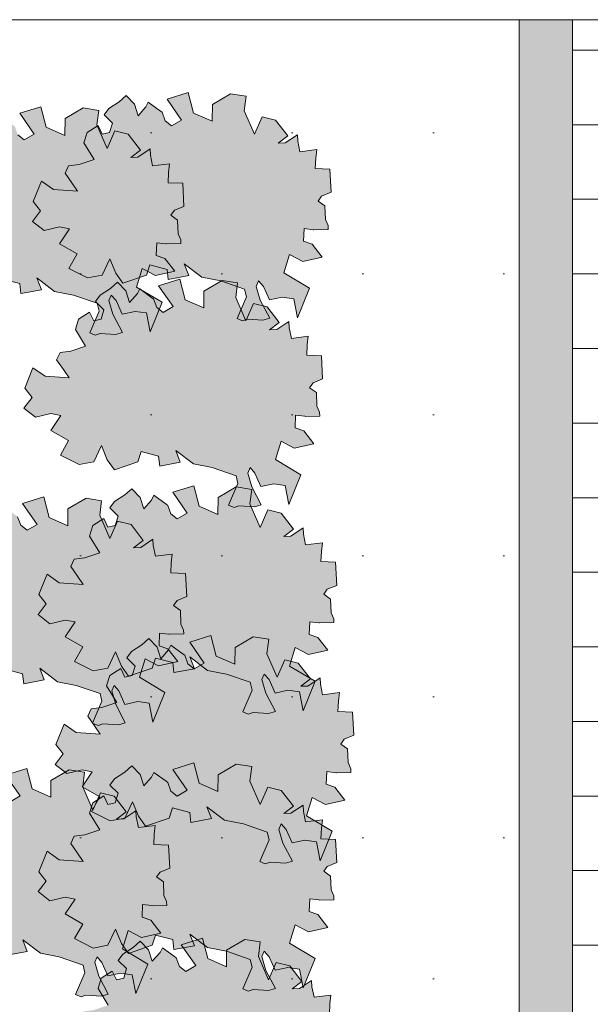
# Model space of a CAD drawing. Header units: metres. Extents: x 92403 to 95147, y 464428 to 465602.
# Tile 36 of 256: x 92434.19 to 92435.8, y 465040.13 to 465042.9. Entities that reach past the tile are written whole.
import ezdxf

# ---------------------------------------------------------------- set-up
doc = ezdxf.new("R2010")
doc.units = ezdxf.units.M
doc.layers.add('B-RO-VH-VERHARDING_STRAATBAKSTEEN-G', color=252, linetype='CONTINUOUS', lineweight=5)
doc.layers.add('X-XX-AL-RMB - profiel', color=7, linetype='CONTINUOUS', lineweight=9)
doc.layers.add('N-RO-GR-GROENSTROOK-A', color=7, linetype='CONTINUOUS', lineweight=0, true_color=0x5de817, transparency=0.7)

msp = doc.modelspace()

# ---------------------------------------------------------------- hatches: boundary and pattern name
at = {"layer": 'B-RO-VH-VERHARDING_STRAATBAKSTEEN-G', "ltscale": 0.1, "true_color": 0x794e4e}
h = msp.add_hatch(dxfattribs=at)
h.set_pattern_fill('KF-HALFSTEENS', color=27)
h.set_pattern_definition([(0, (92435.74866, 465039.03512), (0.105, 0.105), [0.105, -0.105]), (90, (92435.74866, 465039.03512), (-0.105, 6e-18), [])])
h.paths.add_polyline_path([(92435.848658, 465042.900915), (92435.748658, 465042.900915), (92435.748658, 465039.035115), (92435.848658, 465039.035115)])
at = {"layer": 'N-RO-GR-GROENSTROOK-A', "transparency": 33554508}
h = msp.add_hatch(color=256, dxfattribs=at)
h.dxf.hatch_style = 1
h.paths.add_polyline_path([(92434.706246, 465042.175618), (92434.759425, 465042.165483), (92434.826303, 465042.142478), (92434.83168, 465042.120482), (92434.805336, 465042.059369), (92434.820614, 465042.052783), (92434.834374, 465042.057509), (92434.877932, 465042.054719), (92434.897347, 465042.060204), (92434.870341, 465042.111277), (92434.859371, 465042.150109), (92434.865956, 465042.165387), (92434.879546, 465042.149938), (92434.896171, 465042.111865), (92434.932555, 465042.119627), (92434.964801, 465042.115319), (92434.97484, 465042.061968), (92435.008642, 465042.145028), (92434.937108, 465042.188092), (92434.953064, 465042.239928), (92434.990209, 465042.220383), (92435.044807, 465042.232286), (92435.01668, 465042.268556), (92434.992334, 465042.27717), (92434.993824, 465042.312722), (92435.019311, 465042.309762), (92435.021375, 465042.309522), (92435.061605, 465042.310405), (92435.061371, 465042.321046), (92435.053663, 465042.338104), (92435.052412, 465042.37652), (92435.03297, 465042.390428), (92435.043162, 465042.404011), (92435.069897, 465042.415199), (92435.066638, 465042.480149), (92435.025359, 465042.481878), (92435.02657, 465042.510764), (92435.029412, 465042.53513), (92434.981833, 465042.529268), (92434.976067, 465042.559232), (92434.974984, 465042.576823), (92434.940729, 465042.553773), (92434.920668, 465042.552912), (92434.947804, 465042.573641), (92434.913774, 465042.618014), (92434.87542, 465042.627477), (92434.854122, 465042.578483), (92434.82542, 465042.644499), (92434.830515, 465042.685399), (92434.787119, 465042.692456), (92434.735921, 465042.66226), (92434.735496, 465042.614879), (92434.683157, 465042.638153), (92434.667886, 465042.69575), (92434.608592, 465042.677154), (92434.649045, 465042.618502), (92434.621057, 465042.602261), (92434.603172, 465042.616104), (92434.594558, 465042.640164), (92434.589508, 465042.64378), (92434.555452, 465042.668907), (92434.548895, 465042.655171), (92434.526804, 465042.630696), (92434.516701, 465042.662674), (92434.493283, 465042.687224), (92434.473305, 465042.66973), (92434.444423, 465042.650777), (92434.431195, 465042.633), (92434.454938, 465042.610008), (92434.446795, 465042.583246), (92434.426326, 465042.578866), (92434.414331, 465042.602937), (92434.383599, 465042.583275), (92434.374562, 465042.553801), (92434.40329, 465042.507031), (92434.361354, 465042.493077), (92434.33154, 465042.489089), (92434.321831, 465042.468415), (92434.340985, 465042.441425), (92434.356647, 465042.417986), (92434.289219, 465042.422514), (92434.255125, 465042.446725), (92434.231902, 465042.38904), (92434.252647, 465042.362769), (92434.229557, 465042.333097), (92434.262537, 465042.3071), (92434.305888, 465042.317591), (92434.333745, 465042.312102), (92434.305728, 465042.27033), (92434.355251, 465042.241936), (92434.332464, 465042.200861), (92434.38492, 465042.174178), (92434.426338, 465042.182), (92434.447754, 465042.227585), (92434.464278, 465042.187481), (92434.484167, 465042.159413), (92434.550133, 465042.18205), (92434.559911, 465042.210577), (92434.608539, 465042.198064), (92434.61178, 465042.169908), (92434.669183, 465042.180596), (92434.656523, 465042.213598), (92434.706258, 465042.175634)])
h = msp.add_hatch(color=256, dxfattribs=at)
h.dxf.hatch_style = 1
h.paths.add_polyline_path([(92434.291954, 465042.135805), (92434.345134, 465042.12567), (92434.412011, 465042.102664), (92434.417388, 465042.080669), (92434.391044, 465042.019556), (92434.406322, 465042.01297), (92434.420082, 465042.017696), (92434.46364, 465042.014905), (92434.483056, 465042.02039), (92434.456049, 465042.071464), (92434.445079, 465042.110295), (92434.451665, 465042.125574), (92434.465254, 465042.110125), (92434.48188, 465042.072052), (92434.518263, 465042.079814), (92434.550509, 465042.075506), (92434.560548, 465042.022155), (92434.59435, 465042.105214), (92434.522816, 465042.148278), (92434.538772, 465042.200115), (92434.575917, 465042.18057), (92434.630516, 465042.192473), (92434.602388, 465042.228742), (92434.578042, 465042.237357), (92434.579532, 465042.272909), (92434.605019, 465042.269948), (92434.607084, 465042.269708), (92434.647313, 465042.270592), (92434.647079, 465042.281233), (92434.639371, 465042.29829), (92434.638121, 465042.336707), (92434.618678, 465042.350615), (92434.62887, 465042.364198), (92434.655606, 465042.375386), (92434.652346, 465042.440335), (92434.611068, 465042.442065), (92434.612278, 465042.470951), (92434.61512, 465042.495317), (92434.567542, 465042.489455), (92434.561776, 465042.519419), (92434.560692, 465042.537009), (92434.526438, 465042.51396), (92434.506376, 465042.513099), (92434.533512, 465042.533828), (92434.499482, 465042.5782), (92434.461128, 465042.587664), (92434.43983, 465042.53867), (92434.411129, 465042.604686), (92434.416223, 465042.645586), (92434.372828, 465042.652642), (92434.321629, 465042.622447), (92434.321204, 465042.575066), (92434.268865, 465042.59834), (92434.253594, 465042.655937), (92434.1943, 465042.637341), (92434.234753, 465042.578689), (92434.206765, 465042.562447), (92434.188881, 465042.57629), (92434.180266, 465042.600351), (92434.175217, 465042.603967), (92434.14116, 465042.629093), (92434.134603, 465042.615358), (92434.112512, 465042.590882), (92434.102409, 465042.622861), (92434.078992, 465042.647411), (92434.059013, 465042.629917), (92434.030132, 465042.610963), (92434.016903, 465042.593187), (92434.040646, 465042.570195), (92434.032503, 465042.543432), (92434.012034, 465042.539053), (92434.000039, 465042.563124), (92433.969308, 465042.543462), (92433.96027, 465042.513987), (92433.988998, 465042.467218), (92433.947063, 465042.453263), (92433.917248, 465042.449275), (92433.907539, 465042.428601), (92433.926693, 465042.401612), (92433.942355, 465042.378173), (92433.874928, 465042.3827), (92433.840833, 465042.406912), (92433.81761, 465042.349226), (92433.838355, 465042.322955), (92433.815266, 465042.293284), (92433.848245, 465042.267286), (92433.891596, 465042.277777), (92433.919453, 465042.272289), (92433.891436, 465042.230516), (92433.940959, 465042.202123), (92433.918172, 465042.161048), (92433.970628, 465042.134364), (92434.012047, 465042.142187), (92434.033462, 465042.187772), (92434.049986, 465042.147667), (92434.069876, 465042.119599), (92434.135841, 465042.142236), (92434.145619, 465042.170763), (92434.194248, 465042.158251), (92434.197489, 465042.130095), (92434.254892, 465042.140783), (92434.242231, 465042.173785), (92434.291966, 465042.135821)])
h = msp.add_hatch(color=256, dxfattribs=at)
h.dxf.hatch_style = 1
h.paths.add_polyline_path([(92434.682343, 465041.650103), (92434.735523, 465041.639968), (92434.8024, 465041.616962), (92434.807777, 465041.594967), (92434.781433, 465041.533854), (92434.796711, 465041.527268), (92434.810472, 465041.531994), (92434.854029, 465041.529203), (92434.873445, 465041.534688), (92434.846438, 465041.585762), (92434.835468, 465041.624593), (92434.842054, 465041.639872), (92434.855643, 465041.624423), (92434.872269, 465041.58635), (92434.908652, 465041.594112), (92434.940898, 465041.589804), (92434.950937, 465041.536453), (92434.98474, 465041.619512), (92434.913205, 465041.662576), (92434.929161, 465041.714413), (92434.966306, 465041.694868), (92435.020905, 465041.706771), (92434.992777, 465041.74304), (92434.968432, 465041.751655), (92434.969922, 465041.787207), (92434.995408, 465041.784246), (92434.997473, 465041.784006), (92435.037702, 465041.78489), (92435.037469, 465041.795531), (92435.029761, 465041.812588), (92435.02851, 465041.851005), (92435.009067, 465041.864913), (92435.019259, 465041.878496), (92435.045995, 465041.889683), (92435.042735, 465041.954633), (92435.001457, 465041.956363), (92435.002667, 465041.985249), (92435.005509, 465042.009615), (92434.957931, 465042.003753), (92434.952165, 465042.033717), (92434.951082, 465042.051307), (92434.916827, 465042.028258), (92434.896765, 465042.027396), (92434.923901, 465042.048126), (92434.889871, 465042.092498), (92434.851518, 465042.101962), (92434.830219, 465042.052968), (92434.801518, 465042.118984), (92434.806613, 465042.159884), (92434.763217, 465042.16694), (92434.712018, 465042.136745), (92434.711593, 465042.089364), (92434.659255, 465042.112638), (92434.643984, 465042.170235), (92434.584689, 465042.151639), (92434.625142, 465042.092987), (92434.597154, 465042.076745), (92434.57927, 465042.090588), (92434.570656, 465042.114649), (92434.565606, 465042.118265), (92434.53155, 465042.143391), (92434.524992, 465042.129656), (92434.502901, 465042.10518), (92434.492798, 465042.137159), (92434.469381, 465042.161709), (92434.449403, 465042.144215), (92434.420521, 465042.125261), (92434.407293, 465042.107485), (92434.431036, 465042.084493), (92434.422892, 465042.05773), (92434.402423, 465042.053351), (92434.390429, 465042.077422), (92434.359697, 465042.05776), (92434.35066, 465042.028285), (92434.379388, 465041.981516), (92434.337452, 465041.967561), (92434.307637, 465041.963573), (92434.297928, 465041.942899), (92434.317083, 465041.91591), (92434.332745, 465041.892471), (92434.265317, 465041.896998), (92434.231222, 465041.92121), (92434.207999, 465041.863524), (92434.228744, 465041.837253), (92434.205655, 465041.807582), (92434.238634, 465041.781584), (92434.281985, 465041.792075), (92434.309842, 465041.786587), (92434.281825, 465041.744814), (92434.331348, 465041.716421), (92434.308562, 465041.675346), (92434.361017, 465041.648662), (92434.402436, 465041.656485), (92434.423851, 465041.70207), (92434.440375, 465041.661965), (92434.460265, 465041.633897), (92434.52623, 465041.656534), (92434.536008, 465041.685061), (92434.584637, 465041.672549), (92434.587878, 465041.644393), (92434.645281, 465041.655081), (92434.63262, 465041.688083), (92434.682355, 465041.650119)])
h = msp.add_hatch(color=256, dxfattribs=at)
h.dxf.hatch_style = 1
h.paths.add_polyline_path([(92434.722181, 465041.068853), (92434.77536, 465041.058718), (92434.842238, 465041.035712), (92434.847615, 465041.013717), (92434.821271, 465040.952604), (92434.836549, 465040.946018), (92434.850309, 465040.950744), (92434.893867, 465040.947953), (92434.913282, 465040.953438), (92434.886276, 465041.004512), (92434.875306, 465041.043343), (92434.881891, 465041.058622), (92434.895481, 465041.043172), (92434.912106, 465041.0051), (92434.94849, 465041.012862), (92434.980736, 465041.008554), (92434.990775, 465040.955203), (92435.024577, 465041.038262), (92434.953043, 465041.081326), (92434.968999, 465041.133163), (92435.006144, 465041.113618), (92435.060742, 465041.125521), (92435.032615, 465041.16179), (92435.008269, 465041.170405), (92435.009759, 465041.205957), (92435.035246, 465041.202996), (92435.03731, 465041.202756), (92435.07754, 465041.20364), (92435.077306, 465041.214281), (92435.069598, 465041.231338), (92435.068347, 465041.269755), (92435.048905, 465041.283663), (92435.059097, 465041.297246), (92435.085832, 465041.308433), (92435.082573, 465041.373383), (92435.041294, 465041.375113), (92435.042505, 465041.403999), (92435.045347, 465041.428365), (92434.997768, 465041.422503), (92434.992002, 465041.452467), (92434.990919, 465041.470057), (92434.956664, 465041.447008), (92434.936603, 465041.446146), (92434.963739, 465041.466875), (92434.929709, 465041.511248), (92434.891355, 465041.520712), (92434.870057, 465041.471718), (92434.841355, 465041.537734), (92434.84645, 465041.578634), (92434.803054, 465041.58569), (92434.751856, 465041.555495), (92434.751431, 465041.508114), (92434.699092, 465041.531388), (92434.683821, 465041.588985), (92434.624527, 465041.570389), (92434.66498, 465041.511737), (92434.636992, 465041.495495), (92434.619107, 465041.509338), (92434.610493, 465041.533399), (92434.605443, 465041.537015), (92434.571387, 465041.562141), (92434.56483, 465041.548406), (92434.542739, 465041.52393), (92434.532636, 465041.555909), (92434.509218, 465041.580459), (92434.48924, 465041.562965), (92434.460358, 465041.544011), (92434.44713, 465041.526235), (92434.470873, 465041.503243), (92434.46273, 465041.47648), (92434.442261, 465041.472101), (92434.430266, 465041.496172), (92434.399534, 465041.47651), (92434.390497, 465041.447035), (92434.419225, 465041.400266), (92434.377289, 465041.386311), (92434.347475, 465041.382323), (92434.337766, 465041.361649), (92434.35692, 465041.33466), (92434.372582, 465041.31122), (92434.305154, 465041.315748), (92434.27106, 465041.33996), (92434.247837, 465041.282274), (92434.268582, 465041.256003), (92434.245492, 465041.226332), (92434.278472, 465041.200334), (92434.321823, 465041.210825), (92434.34968, 465041.205337), (92434.321663, 465041.163564), (92434.371186, 465041.135171), (92434.348399, 465041.094096), (92434.400855, 465041.067412), (92434.442273, 465041.075235), (92434.463689, 465041.120819), (92434.480213, 465041.080715), (92434.500102, 465041.052647), (92434.566068, 465041.075284), (92434.575846, 465041.103811), (92434.624474, 465041.091299), (92434.627715, 465041.063143), (92434.685118, 465041.07383), (92434.672458, 465041.106833), (92434.722193, 465041.068869)])
h = msp.add_hatch(color=256, dxfattribs=at)
h.dxf.hatch_style = 1
h.paths.add_polyline_path([(92434.299921, 465041.037004), (92434.353101, 465041.026869), (92434.419979, 465041.003864), (92434.425355, 465040.981869), (92434.399011, 465040.920755), (92434.41429, 465040.914169), (92434.42805, 465040.918895), (92434.471608, 465040.916105), (92434.491023, 465040.92159), (92434.464016, 465040.972663), (92434.453046, 465041.011495), (92434.459632, 465041.026773), (92434.473222, 465041.011324), (92434.489847, 465040.973251), (92434.526231, 465040.981014), (92434.558476, 465040.976705), (92434.568516, 465040.923354), (92434.602318, 465041.006414), (92434.530783, 465041.049478), (92434.546739, 465041.101314), (92434.583884, 465041.081769), (92434.638483, 465041.093672), (92434.610355, 465041.129942), (92434.58601, 465041.138556), (92434.5875, 465041.174108), (92434.612986, 465041.171148), (92434.615051, 465041.170908), (92434.655281, 465041.171792), (92434.655047, 465041.182432), (92434.647339, 465041.19949), (92434.646088, 465041.237906), (92434.626646, 465041.251815), (92434.636837, 465041.265398), (92434.663573, 465041.276585), (92434.660314, 465041.341535), (92434.619035, 465041.343265), (92434.620246, 465041.372151), (92434.623087, 465041.396516), (92434.575509, 465041.390654), (92434.569743, 465041.420618), (92434.56866, 465041.438209), (92434.534405, 465041.41516), (92434.514344, 465041.414298), (92434.541479, 465041.435027), (92434.50745, 465041.4794), (92434.469096, 465041.488863), (92434.447798, 465041.43987), (92434.419096, 465041.505886), (92434.424191, 465041.546786), (92434.380795, 465041.553842), (92434.329597, 465041.523646), (92434.329171, 465041.476266), (92434.276833, 465041.499539), (92434.261562, 465041.557136), (92434.202267, 465041.538541), (92434.242721, 465041.479888), (92434.214733, 465041.463647), (92434.196848, 465041.47749), (92434.188234, 465041.50155), (92434.183184, 465041.505166), (92434.149128, 465041.530293), (92434.142571, 465041.516557), (92434.120479, 465041.492082), (92434.110377, 465041.524061), (92434.086959, 465041.54861), (92434.066981, 465041.531117), (92434.038099, 465041.512163), (92434.024871, 465041.494386), (92434.048614, 465041.471394), (92434.04047, 465041.444632), (92434.020002, 465041.440252), (92434.008007, 465041.464323), (92433.977275, 465041.444662), (92433.968238, 465041.415187), (92433.996966, 465041.368418), (92433.95503, 465041.354463), (92433.925215, 465041.350475), (92433.915507, 465041.329801), (92433.934661, 465041.302811), (92433.950323, 465041.279372), (92433.882895, 465041.2839), (92433.8488, 465041.308112), (92433.825578, 465041.250426), (92433.846322, 465041.224155), (92433.823233, 465041.194484), (92433.856213, 465041.168486), (92433.899563, 465041.178977), (92433.927421, 465041.173489), (92433.899403, 465041.131716), (92433.948927, 465041.103323), (92433.92614, 465041.062247), (92433.978596, 465041.035564), (92434.020014, 465041.043387), (92434.04143, 465041.088971), (92434.057954, 465041.048867), (92434.077843, 465041.020799), (92434.143809, 465041.043436), (92434.153587, 465041.071963), (92434.202215, 465041.05945), (92434.205456, 465041.031294), (92434.262859, 465041.041982), (92434.250198, 465041.074985), (92434.299934, 465041.037021)])
h = msp.add_hatch(color=256, dxfattribs=at)
h.dxf.hatch_style = 1
h.paths.add_polyline_path([(92434.769979, 465040.64685), (92434.823159, 465040.636715), (92434.890037, 465040.61371), (92434.895413, 465040.591714), (92434.869069, 465040.530601), (92434.884348, 465040.524015), (92434.898108, 465040.528741), (92434.941666, 465040.525951), (92434.961081, 465040.531436), (92434.934075, 465040.582509), (92434.923104, 465040.621341), (92434.92969, 465040.636619), (92434.94328, 465040.62117), (92434.959905, 465040.583097), (92434.996289, 465040.59086), (92435.028534, 465040.586551), (92435.038574, 465040.5332), (92435.072376, 465040.61626), (92435.000841, 465040.659324), (92435.016797, 465040.71116), (92435.053943, 465040.691615), (92435.108541, 465040.703518), (92435.080413, 465040.739788), (92435.056068, 465040.748402), (92435.057558, 465040.783954), (92435.083044, 465040.780994), (92435.085109, 465040.780754), (92435.125339, 465040.781637), (92435.125105, 465040.792278), (92435.117397, 465040.809336), (92435.116146, 465040.847752), (92435.096704, 465040.861661), (92435.106896, 465040.875244), (92435.133631, 465040.886431), (92435.130372, 465040.951381), (92435.089093, 465040.953111), (92435.090304, 465040.981997), (92435.093145, 465041.006362), (92435.045567, 465041.0005), (92435.039801, 465041.030464), (92435.038718, 465041.048055), (92435.004463, 465041.025006), (92434.984402, 465041.024144), (92435.011537, 465041.044873), (92434.977508, 465041.089246), (92434.939154, 465041.098709), (92434.917856, 465041.049716), (92434.889154, 465041.115731), (92434.894249, 465041.156632), (92434.850853, 465041.163688), (92434.799655, 465041.133492), (92434.79923, 465041.086111), (92434.746891, 465041.109385), (92434.73162, 465041.166982), (92434.672325, 465041.148387), (92434.712779, 465041.089734), (92434.684791, 465041.073493), (92434.666906, 465041.087336), (92434.658292, 465041.111396), (92434.653242, 465041.115012), (92434.619186, 465041.140139), (92434.612629, 465041.126403), (92434.590537, 465041.101928), (92434.580435, 465041.133907), (92434.557017, 465041.158456), (92434.537039, 465041.140963), (92434.508157, 465041.122009), (92434.494929, 465041.104232), (92434.518672, 465041.08124), (92434.510528, 465041.054478), (92434.49006, 465041.050098), (92434.478065, 465041.074169), (92434.447333, 465041.054507), (92434.438296, 465041.025033), (92434.467024, 465040.978263), (92434.425088, 465040.964309), (92434.395273, 465040.960321), (92434.385565, 465040.939647), (92434.404719, 465040.912657), (92434.420381, 465040.889218), (92434.352953, 465040.893746), (92434.318858, 465040.917958), (92434.295636, 465040.860272), (92434.31638, 465040.834001), (92434.293291, 465040.80433), (92434.326271, 465040.778332), (92434.369621, 465040.788823), (92434.397479, 465040.783335), (92434.369461, 465040.741562), (92434.418985, 465040.713168), (92434.396198, 465040.672093), (92434.448654, 465040.64541), (92434.490072, 465040.653232), (92434.511488, 465040.698817), (92434.528012, 465040.658713), (92434.547901, 465040.630645), (92434.613867, 465040.653282), (92434.623645, 465040.681809), (92434.672273, 465040.669296), (92434.675514, 465040.64114), (92434.732917, 465040.651828), (92434.720256, 465040.684831), (92434.769992, 465040.646867)])
h = msp.add_hatch(color=256, dxfattribs=at)
h.dxf.hatch_style = 1
h.paths.add_polyline_path([(92434.722181, 465040.288545), (92434.77536, 465040.278409), (92434.842238, 465040.255404), (92434.847615, 465040.233409), (92434.821271, 465040.172296), (92434.836549, 465040.16571), (92434.850309, 465040.170436), (92434.893867, 465040.167645), (92434.913282, 465040.17313), (92434.886276, 465040.224203), (92434.875306, 465040.263035), (92434.881891, 465040.278313), (92434.895481, 465040.262864), (92434.912106, 465040.224792), (92434.94849, 465040.232554), (92434.980736, 465040.228246), (92434.990775, 465040.174894), (92435.024577, 465040.257954), (92434.953043, 465040.301018), (92434.968999, 465040.352855), (92435.006144, 465040.333309), (92435.060742, 465040.345213), (92435.032615, 465040.381482), (92435.008269, 465040.390097), (92435.009759, 465040.425649), (92435.035246, 465040.422688), (92435.03731, 465040.422448), (92435.07754, 465040.423332), (92435.077306, 465040.433972), (92435.069598, 465040.45103), (92435.068347, 465040.489447), (92435.048905, 465040.503355), (92435.059097, 465040.516938), (92435.085832, 465040.528125), (92435.082573, 465040.593075), (92435.041294, 465040.594805), (92435.042505, 465040.623691), (92435.045347, 465040.648057), (92434.997768, 465040.642194), (92434.992002, 465040.672158), (92434.990919, 465040.689749), (92434.956664, 465040.6667), (92434.936603, 465040.665838), (92434.963739, 465040.686567), (92434.929709, 465040.73094), (92434.891355, 465040.740404), (92434.870057, 465040.69141), (92434.841355, 465040.757426), (92434.84645, 465040.798326), (92434.803054, 465040.805382), (92434.751856, 465040.775187), (92434.751431, 465040.727806), (92434.699092, 465040.75108), (92434.683821, 465040.808677), (92434.624527, 465040.790081), (92434.66498, 465040.731429), (92434.636992, 465040.715187), (92434.619107, 465040.72903), (92434.610493, 465040.753091), (92434.605443, 465040.756707), (92434.571387, 465040.781833), (92434.56483, 465040.768098), (92434.542739, 465040.743622), (92434.532636, 465040.775601), (92434.509218, 465040.800151), (92434.48924, 465040.782657), (92434.460358, 465040.763703), (92434.44713, 465040.745927), (92434.470873, 465040.722934), (92434.46273, 465040.696172), (92434.442261, 465040.691793), (92434.430266, 465040.715864), (92434.399534, 465040.696202), (92434.390497, 465040.666727), (92434.419225, 465040.619958), (92434.377289, 465040.606003), (92434.347475, 465040.602015), (92434.337766, 465040.581341), (92434.35692, 465040.554352), (92434.372582, 465040.530912), (92434.305154, 465040.53544), (92434.27106, 465040.559652), (92434.247837, 465040.501966), (92434.268582, 465040.475695), (92434.245492, 465040.446024), (92434.278472, 465040.420026), (92434.321823, 465040.430517), (92434.34968, 465040.425029), (92434.321663, 465040.383256), (92434.371186, 465040.354863), (92434.348399, 465040.313787), (92434.400855, 465040.287104), (92434.442273, 465040.294927), (92434.463689, 465040.340511), (92434.480213, 465040.300407), (92434.500102, 465040.272339), (92434.566068, 465040.294976), (92434.575846, 465040.323503), (92434.624474, 465040.31099), (92434.627715, 465040.282834), (92434.685118, 465040.293522), (92434.672458, 465040.326525), (92434.722193, 465040.288561)])
h = msp.add_hatch(color=256, dxfattribs=at)
h.dxf.hatch_style = 1
h.paths.add_polyline_path([(92434.252116, 465040.272621), (92434.305296, 465040.262485), (92434.372174, 465040.23948), (92434.37755, 465040.217485), (92434.351206, 465040.156371), (92434.366485, 465040.149785), (92434.380245, 465040.154511), (92434.423802, 465040.151721), (92434.443218, 465040.157206), (92434.416211, 465040.208279), (92434.405241, 465040.247111), (92434.411827, 465040.262389), (92434.425417, 465040.24694), (92434.442042, 465040.208867), (92434.478426, 465040.21663), (92434.510671, 465040.212321), (92434.520711, 465040.15897), (92434.554513, 465040.24203), (92434.482978, 465040.285094), (92434.498934, 465040.33693), (92434.536079, 465040.317385), (92434.590678, 465040.329288), (92434.56255, 465040.365558), (92434.538205, 465040.374172), (92434.539695, 465040.409724), (92434.565181, 465040.406764), (92434.567246, 465040.406524), (92434.607476, 465040.407408), (92434.607242, 465040.418048), (92434.599534, 465040.435106), (92434.598283, 465040.473522), (92434.578841, 465040.487431), (92434.589032, 465040.501014), (92434.615768, 465040.512201), (92434.612508, 465040.577151), (92434.57123, 465040.578881), (92434.572441, 465040.607767), (92434.575282, 465040.632133), (92434.527704, 465040.62627), (92434.521938, 465040.656234), (92434.520855, 465040.673825), (92434.4866, 465040.650776), (92434.466539, 465040.649914), (92434.493674, 465040.670643), (92434.459645, 465040.715016), (92434.421291, 465040.72448), (92434.399993, 465040.675486), (92434.371291, 465040.741502), (92434.376386, 465040.782402), (92434.33299, 465040.789458), (92434.281792, 465040.759262), (92434.281366, 465040.711882), (92434.229028, 465040.735156), (92434.213757, 465040.792752), (92434.154462, 465040.774157), (92434.194916, 465040.715505), (92434.166928, 465040.699263), (92434.149043, 465040.713106), (92434.140429, 465040.737166), (92434.135379, 465040.740782), (92434.101323, 465040.765909), (92434.094766, 465040.752174), (92434.072674, 465040.727698), (92434.062572, 465040.759677), (92434.039154, 465040.784226), (92434.019176, 465040.766733), (92433.990294, 465040.747779), (92433.977066, 465040.730002), (92434.000809, 465040.70701), (92433.992665, 465040.680248), (92433.972197, 465040.675868), (92433.960202, 465040.699939), (92433.92947, 465040.680278), (92433.920433, 465040.650803), (92433.949161, 465040.604034), (92433.907225, 465040.590079), (92433.87741, 465040.586091), (92433.867702, 465040.565417), (92433.886856, 465040.538427), (92433.902518, 465040.514988), (92433.83509, 465040.519516), (92433.800995, 465040.543728), (92433.777772, 465040.486042), (92433.798517, 465040.459771), (92433.775428, 465040.4301), (92433.808408, 465040.404102), (92433.851758, 465040.414593), (92433.879616, 465040.409105), (92433.851598, 465040.367332), (92433.901122, 465040.338939), (92433.878335, 465040.297863), (92433.930791, 465040.27118), (92433.972209, 465040.279003), (92433.993625, 465040.324587), (92434.010149, 465040.284483), (92434.030038, 465040.256415), (92434.096004, 465040.279052), (92434.105781, 465040.307579), (92434.15441, 465040.295066), (92434.157651, 465040.26691), (92434.215054, 465040.277598), (92434.202393, 465040.310601), (92434.252129, 465040.272637)])
h = msp.add_hatch(color=256, dxfattribs=at)
h.dxf.hatch_style = 1
h.paths.add_polyline_path([(92434.746077, 465039.794881), (92434.799257, 465039.784745), (92434.866134, 465039.76174), (92434.871511, 465039.739745), (92434.845167, 465039.678631), (92434.860445, 465039.672045), (92434.874205, 465039.676771), (92434.917763, 465039.673981), (92434.937179, 465039.679466), (92434.910172, 465039.730539), (92434.899202, 465039.769371), (92434.905788, 465039.784649), (92434.919377, 465039.7692), (92434.936003, 465039.731128), (92434.972386, 465039.73889), (92435.004632, 465039.734582), (92435.014671, 465039.68123), (92435.048473, 465039.76429), (92434.976939, 465039.807354), (92434.992895, 465039.85919), (92435.03004, 465039.839645), (92435.084639, 465039.851548), (92435.056511, 465039.887818), (92435.032165, 465039.896432), (92435.033655, 465039.931984), (92435.059142, 465039.929024), (92435.061207, 465039.928784), (92435.101436, 465039.929668), (92435.101202, 465039.940308), (92435.093494, 465039.957366), (92435.092244, 465039.995782), (92435.072801, 465040.009691), (92435.082993, 465040.023274), (92435.109729, 465040.034461), (92435.106469, 465040.099411), (92435.065191, 465040.101141), (92435.066401, 465040.130027), (92435.069243, 465040.154393), (92435.021665, 465040.14853), (92435.015899, 465040.178494), (92435.014815, 465040.196085), (92434.980561, 465040.173036), (92434.960499, 465040.172174), (92434.987635, 465040.192903), (92434.953605, 465040.237276), (92434.915251, 465040.24674), (92434.893953, 465040.197746), (92434.865252, 465040.263762), (92434.870346, 465040.304662), (92434.826951, 465040.311718), (92434.775752, 465040.281522), (92434.775327, 465040.234142), (92434.722988, 465040.257416), (92434.707717, 465040.315012), (92434.648423, 465040.296417), (92434.688876, 465040.237765), (92434.660888, 465040.221523), (92434.643004, 465040.235366), (92434.634389, 465040.259426), (92434.62934, 465040.263042), (92434.595283, 465040.288169), (92434.588726, 465040.274434), (92434.566635, 465040.249958), (92434.556532, 465040.281937), (92434.533115, 465040.306487), (92434.513136, 465040.288993), (92434.484255, 465040.270039), (92434.471026, 465040.252263), (92434.494769, 465040.22927), (92434.486626, 465040.202508), (92434.466157, 465040.198128), (92434.454162, 465040.222199), (92434.423431, 465040.202538), (92434.414393, 465040.173063), (92434.443121, 465040.126294), (92434.401186, 465040.112339), (92434.371371, 465040.108351), (92434.361662, 465040.087677), (92434.380816, 465040.060687), (92434.396478, 465040.037248), (92434.329051, 465040.041776), (92434.294956, 465040.065988), (92434.271733, 465040.008302), (92434.292478, 465039.982031), (92434.269389, 465039.95236), (92434.302368, 465039.926362), (92434.345719, 465039.936853), (92434.373576, 465039.931365), (92434.345559, 465039.889592), (92434.395082, 465039.861199), (92434.372295, 465039.820123), (92434.424751, 465039.79344), (92434.46617, 465039.801263), (92434.487585, 465039.846847), (92434.504109, 465039.806743), (92434.523999, 465039.778675), (92434.589964, 465039.801312), (92434.599742, 465039.829839), (92434.648371, 465039.817326), (92434.651612, 465039.78917), (92434.709015, 465039.799858), (92434.696354, 465039.832861), (92434.746089, 465039.794897)])
at = {"layer": 'X-XX-AL-RMB - profiel', "true_color": 0x1a4a17, "transparency": 33554687}
h = msp.add_hatch(dxfattribs=at)
h.set_pattern_fill('AGR-GRAS_SPORTVELD', color=99, scale=0.5, pattern_type=2)
h.set_pattern_definition([(0, (-2046.09445, 1542.9849), (0.1984375, 0.396875), [0, -0.396875])])
h.paths.add_polyline_path([(92435.598658, 465042.900915), (92432.948658, 465042.900915), (92432.948658, 465039.035115), (92435.598658, 465039.035115)])
at = {"layer": 'X-XX-AL-RMB - profiel', "ltscale": 1}
h = msp.add_hatch(color=251, dxfattribs=at)
h.dxf.hatch_style = 1
h.paths.add_polyline_path([(92435.748658, 465042.900915), (92435.598658, 465042.900915), (92435.598658, 465039.035115), (92435.748658, 465039.035115)])

# ---------------------------------------------------------------- linework, layer by layer
at = {"layer": 'X-XX-AL-RMB - profiel'}
msp.add_lwpolyline([(92447.112818, 465042.900915), (92421.368658, 465042.900915), (92421.368658, 465039.035115), (92447.112818, 465039.035115)], dxfattribs=at)
msp.add_lwpolyline([(92435.748658, 465042.900915), (92435.598658, 465042.900915), (92435.598658, 465039.035115), (92435.748658, 465039.035115)], close=True, dxfattribs=at)
at = {"layer": 'X-XX-AL-RMB - profiel', "color": 27, "true_color": 0x794e4e}
msp.add_lwpolyline([(92435.748658, 465039.035115), (92435.748658, 465042.900915)], dxfattribs=at)
at = {"layer": 'X-XX-AL-RMB - profiel', "color": 251}
for points in [[(92434.706246, 465042.175618), (92434.759425, 465042.165483), (92434.826303, 465042.142478), (92434.83168, 465042.120482), (92434.805336, 465042.059369), (92434.820614, 465042.052783), (92434.834374, 465042.057509), (92434.877932, 465042.054719), (92434.897347, 465042.060204), (92434.870341, 465042.111277), (92434.859371, 465042.150109), (92434.865956, 465042.165387), (92434.879546, 465042.149938), (92434.896171, 465042.111865), (92434.932555, 465042.119627), (92434.964801, 465042.115319), (92434.97484, 465042.061968), (92435.008642, 465042.145028), (92434.937108, 465042.188092), (92434.953064, 465042.239928), (92434.990209, 465042.220383), (92435.044807, 465042.232286), (92435.01668, 465042.268556), (92434.992334, 465042.27717), (92434.993824, 465042.312722), (92435.019311, 465042.309762), (92435.021375, 465042.309522), (92435.061605, 465042.310405), (92435.061371, 465042.321046), (92435.053663, 465042.338104), (92435.052412, 465042.37652), (92435.03297, 465042.390428), (92435.043162, 465042.404011), (92435.069897, 465042.415199), (92435.066638, 465042.480149), (92435.025359, 465042.481878), (92435.02657, 465042.510764), (92435.029412, 465042.53513), (92434.981833, 465042.529268), (92434.976067, 465042.559232), (92434.974984, 465042.576823), (92434.940729, 465042.553773), (92434.920668, 465042.552912), (92434.947804, 465042.573641), (92434.913774, 465042.618014), (92434.87542, 465042.627477), (92434.854122, 465042.578483), (92434.82542, 465042.644499), (92434.830515, 465042.685399), (92434.787119, 465042.692456), (92434.735921, 465042.66226), (92434.735496, 465042.614879), (92434.683157, 465042.638153), (92434.667886, 465042.69575), (92434.608592, 465042.677154), (92434.649045, 465042.618502), (92434.621057, 465042.602261), (92434.603172, 465042.616104), (92434.594558, 465042.640164), (92434.589508, 465042.64378), (92434.555452, 465042.668907), (92434.548895, 465042.655171), (92434.526804, 465042.630696), (92434.516701, 465042.662674), (92434.493283, 465042.687224), (92434.473305, 465042.66973), (92434.444423, 465042.650777), (92434.431195, 465042.633), (92434.454938, 465042.610008), (92434.446795, 465042.583246), (92434.426326, 465042.578866), (92434.414331, 465042.602937), (92434.383599, 465042.583275), (92434.374562, 465042.553801), (92434.40329, 465042.507031), (92434.361354, 465042.493077), (92434.33154, 465042.489089), (92434.321831, 465042.468415), (92434.340985, 465042.441425), (92434.356647, 465042.417986), (92434.289219, 465042.422514), (92434.255125, 465042.446725), (92434.231902, 465042.38904), (92434.252647, 465042.362769), (92434.229557, 465042.333097), (92434.262537, 465042.3071), (92434.305888, 465042.317591), (92434.333745, 465042.312102), (92434.305728, 465042.27033), (92434.355251, 465042.241936), (92434.332464, 465042.200861), (92434.38492, 465042.174178), (92434.426338, 465042.182), (92434.447754, 465042.227585), (92434.464278, 465042.187481), (92434.484167, 465042.159413), (92434.550133, 465042.18205), (92434.559911, 465042.210577), (92434.608539, 465042.198064), (92434.61178, 465042.169908), (92434.669183, 465042.180596), (92434.656523, 465042.213598), (92434.706258, 465042.175634)], [(92434.682343, 465041.650103), (92434.735523, 465041.639968), (92434.8024, 465041.616962), (92434.807777, 465041.594967), (92434.781433, 465041.533854), (92434.796711, 465041.527268), (92434.810472, 465041.531994), (92434.854029, 465041.529203), (92434.873445, 465041.534688), (92434.846438, 465041.585762), (92434.835468, 465041.624593), (92434.842054, 465041.639872), (92434.855643, 465041.624423), (92434.872269, 465041.58635), (92434.908652, 465041.594112), (92434.940898, 465041.589804), (92434.950937, 465041.536453), (92434.98474, 465041.619512), (92434.913205, 465041.662576), (92434.929161, 465041.714413), (92434.966306, 465041.694868), (92435.020905, 465041.706771), (92434.992777, 465041.74304), (92434.968432, 465041.751655), (92434.969922, 465041.787207), (92434.995408, 465041.784246), (92434.997473, 465041.784006), (92435.037702, 465041.78489), (92435.037469, 465041.795531), (92435.029761, 465041.812588), (92435.02851, 465041.851005), (92435.009067, 465041.864913), (92435.019259, 465041.878496), (92435.045995, 465041.889683), (92435.042735, 465041.954633), (92435.001457, 465041.956363), (92435.002667, 465041.985249), (92435.005509, 465042.009615), (92434.957931, 465042.003753), (92434.952165, 465042.033717), (92434.951082, 465042.051307), (92434.916827, 465042.028258), (92434.896765, 465042.027396), (92434.923901, 465042.048126), (92434.889871, 465042.092498), (92434.851518, 465042.101962), (92434.830219, 465042.052968), (92434.801518, 465042.118984), (92434.806613, 465042.159884), (92434.763217, 465042.16694), (92434.712018, 465042.136745), (92434.711593, 465042.089364), (92434.659255, 465042.112638), (92434.643984, 465042.170235), (92434.584689, 465042.151639), (92434.625142, 465042.092987), (92434.597154, 465042.076745), (92434.57927, 465042.090588), (92434.570656, 465042.114649), (92434.565606, 465042.118265), (92434.53155, 465042.143391), (92434.524992, 465042.129656), (92434.502901, 465042.10518), (92434.492798, 465042.137159), (92434.469381, 465042.161709), (92434.449403, 465042.144215), (92434.420521, 465042.125261), (92434.407293, 465042.107485), (92434.431036, 465042.084493), (92434.422892, 465042.05773), (92434.402423, 465042.053351), (92434.390429, 465042.077422), (92434.359697, 465042.05776), (92434.35066, 465042.028285), (92434.379388, 465041.981516), (92434.337452, 465041.967561), (92434.307637, 465041.963573), (92434.297928, 465041.942899), (92434.317083, 465041.91591), (92434.332745, 465041.892471), (92434.265317, 465041.896998), (92434.231222, 465041.92121), (92434.207999, 465041.863524), (92434.228744, 465041.837253), (92434.205655, 465041.807582), (92434.238634, 465041.781584), (92434.281985, 465041.792075), (92434.309842, 465041.786587), (92434.281825, 465041.744814), (92434.331348, 465041.716421), (92434.308562, 465041.675346), (92434.361017, 465041.648662), (92434.402436, 465041.656485), (92434.423851, 465041.70207), (92434.440375, 465041.661965), (92434.460265, 465041.633897), (92434.52623, 465041.656534), (92434.536008, 465041.685061), (92434.584637, 465041.672549), (92434.587878, 465041.644393), (92434.645281, 465041.655081), (92434.63262, 465041.688083), (92434.682355, 465041.650119)], [(92434.722181, 465041.068853), (92434.77536, 465041.058718), (92434.842238, 465041.035712), (92434.847615, 465041.013717), (92434.821271, 465040.952604), (92434.836549, 465040.946018), (92434.850309, 465040.950744), (92434.893867, 465040.947953), (92434.913282, 465040.953438), (92434.886276, 465041.004512), (92434.875306, 465041.043343), (92434.881891, 465041.058622), (92434.895481, 465041.043172), (92434.912106, 465041.0051), (92434.94849, 465041.012862), (92434.980736, 465041.008554), (92434.990775, 465040.955203), (92435.024577, 465041.038262), (92434.953043, 465041.081326), (92434.968999, 465041.133163), (92435.006144, 465041.113618), (92435.060742, 465041.125521), (92435.032615, 465041.16179), (92435.008269, 465041.170405), (92435.009759, 465041.205957), (92435.035246, 465041.202996), (92435.03731, 465041.202756), (92435.07754, 465041.20364), (92435.077306, 465041.214281), (92435.069598, 465041.231338), (92435.068347, 465041.269755), (92435.048905, 465041.283663), (92435.059097, 465041.297246), (92435.085832, 465041.308433), (92435.082573, 465041.373383), (92435.041294, 465041.375113), (92435.042505, 465041.403999), (92435.045347, 465041.428365), (92434.997768, 465041.422503), (92434.992002, 465041.452467), (92434.990919, 465041.470057), (92434.956664, 465041.447008), (92434.936603, 465041.446146), (92434.963739, 465041.466875), (92434.929709, 465041.511248), (92434.891355, 465041.520712), (92434.870057, 465041.471718), (92434.841355, 465041.537734), (92434.84645, 465041.578634), (92434.803054, 465041.58569), (92434.751856, 465041.555495), (92434.751431, 465041.508114), (92434.699092, 465041.531388), (92434.683821, 465041.588985), (92434.624527, 465041.570389), (92434.66498, 465041.511737), (92434.636992, 465041.495495), (92434.619107, 465041.509338), (92434.610493, 465041.533399), (92434.605443, 465041.537015), (92434.571387, 465041.562141), (92434.56483, 465041.548406), (92434.542739, 465041.52393), (92434.532636, 465041.555909), (92434.509218, 465041.580459), (92434.48924, 465041.562965), (92434.460358, 465041.544011), (92434.44713, 465041.526235), (92434.470873, 465041.503243), (92434.46273, 465041.47648), (92434.442261, 465041.472101), (92434.430266, 465041.496172), (92434.399534, 465041.47651), (92434.390497, 465041.447035), (92434.419225, 465041.400266), (92434.377289, 465041.386311), (92434.347475, 465041.382323), (92434.337766, 465041.361649), (92434.35692, 465041.33466), (92434.372582, 465041.31122), (92434.305154, 465041.315748), (92434.27106, 465041.33996), (92434.247837, 465041.282274), (92434.268582, 465041.256003), (92434.245492, 465041.226332), (92434.278472, 465041.200334), (92434.321823, 465041.210825), (92434.34968, 465041.205337), (92434.321663, 465041.163564), (92434.371186, 465041.135171), (92434.348399, 465041.094096), (92434.400855, 465041.067412), (92434.442273, 465041.075235), (92434.463689, 465041.120819), (92434.480213, 465041.080715), (92434.500102, 465041.052647), (92434.566068, 465041.075284), (92434.575846, 465041.103811), (92434.624474, 465041.091299), (92434.627715, 465041.063143), (92434.685118, 465041.07383), (92434.672458, 465041.106833), (92434.722193, 465041.068869)], [(92434.769979, 465040.64685), (92434.823159, 465040.636715), (92434.890037, 465040.61371), (92434.895413, 465040.591714), (92434.869069, 465040.530601), (92434.884348, 465040.524015), (92434.898108, 465040.528741), (92434.941666, 465040.525951), (92434.961081, 465040.531436), (92434.934075, 465040.582509), (92434.923104, 465040.621341), (92434.92969, 465040.636619), (92434.94328, 465040.62117), (92434.959905, 465040.583097), (92434.996289, 465040.59086), (92435.028534, 465040.586551), (92435.038574, 465040.5332), (92435.072376, 465040.61626), (92435.000841, 465040.659324), (92435.016797, 465040.71116), (92435.053943, 465040.691615), (92435.108541, 465040.703518), (92435.080413, 465040.739788), (92435.056068, 465040.748402), (92435.057558, 465040.783954), (92435.083044, 465040.780994), (92435.085109, 465040.780754), (92435.125339, 465040.781637), (92435.125105, 465040.792278), (92435.117397, 465040.809336), (92435.116146, 465040.847752), (92435.096704, 465040.861661), (92435.106896, 465040.875244), (92435.133631, 465040.886431), (92435.130372, 465040.951381), (92435.089093, 465040.953111), (92435.090304, 465040.981997), (92435.093145, 465041.006362), (92435.045567, 465041.0005), (92435.039801, 465041.030464), (92435.038718, 465041.048055), (92435.004463, 465041.025006), (92434.984402, 465041.024144), (92435.011537, 465041.044873), (92434.977508, 465041.089246), (92434.939154, 465041.098709), (92434.917856, 465041.049716), (92434.889154, 465041.115731), (92434.894249, 465041.156632), (92434.850853, 465041.163688), (92434.799655, 465041.133492), (92434.79923, 465041.086111), (92434.746891, 465041.109385), (92434.73162, 465041.166982), (92434.672325, 465041.148387), (92434.712779, 465041.089734), (92434.684791, 465041.073493), (92434.666906, 465041.087336), (92434.658292, 465041.111396), (92434.653242, 465041.115012), (92434.619186, 465041.140139), (92434.612629, 465041.126403), (92434.590537, 465041.101928), (92434.580435, 465041.133907), (92434.557017, 465041.158456), (92434.537039, 465041.140963), (92434.508157, 465041.122009), (92434.494929, 465041.104232), (92434.518672, 465041.08124), (92434.510528, 465041.054478), (92434.49006, 465041.050098), (92434.478065, 465041.074169), (92434.447333, 465041.054507), (92434.438296, 465041.025033), (92434.467024, 465040.978263), (92434.425088, 465040.964309), (92434.395273, 465040.960321), (92434.385565, 465040.939647), (92434.404719, 465040.912657), (92434.420381, 465040.889218), (92434.352953, 465040.893746), (92434.318858, 465040.917958), (92434.295636, 465040.860272), (92434.31638, 465040.834001), (92434.293291, 465040.80433), (92434.326271, 465040.778332), (92434.369621, 465040.788823), (92434.397479, 465040.783335), (92434.369461, 465040.741562), (92434.418985, 465040.713168), (92434.396198, 465040.672093), (92434.448654, 465040.64541), (92434.490072, 465040.653232), (92434.511488, 465040.698817), (92434.528012, 465040.658713), (92434.547901, 465040.630645), (92434.613867, 465040.653282), (92434.623645, 465040.681809), (92434.672273, 465040.669296), (92434.675514, 465040.64114), (92434.732917, 465040.651828), (92434.720256, 465040.684831), (92434.769992, 465040.646867)], [(92434.722181, 465040.288545), (92434.77536, 465040.278409), (92434.842238, 465040.255404), (92434.847615, 465040.233409), (92434.821271, 465040.172296), (92434.836549, 465040.16571), (92434.850309, 465040.170436), (92434.893867, 465040.167645), (92434.913282, 465040.17313), (92434.886276, 465040.224203), (92434.875306, 465040.263035), (92434.881891, 465040.278313), (92434.895481, 465040.262864), (92434.912106, 465040.224792), (92434.94849, 465040.232554), (92434.980736, 465040.228246), (92434.990775, 465040.174894), (92435.024577, 465040.257954), (92434.953043, 465040.301018), (92434.968999, 465040.352855), (92435.006144, 465040.333309), (92435.060742, 465040.345213), (92435.032615, 465040.381482), (92435.008269, 465040.390097), (92435.009759, 465040.425649), (92435.035246, 465040.422688), (92435.03731, 465040.422448), (92435.07754, 465040.423332), (92435.077306, 465040.433972), (92435.069598, 465040.45103), (92435.068347, 465040.489447), (92435.048905, 465040.503355), (92435.059097, 465040.516938), (92435.085832, 465040.528125), (92435.082573, 465040.593075), (92435.041294, 465040.594805), (92435.042505, 465040.623691), (92435.045347, 465040.648057), (92434.997768, 465040.642194), (92434.992002, 465040.672158), (92434.990919, 465040.689749), (92434.956664, 465040.6667), (92434.936603, 465040.665838), (92434.963739, 465040.686567), (92434.929709, 465040.73094), (92434.891355, 465040.740404), (92434.870057, 465040.69141), (92434.841355, 465040.757426), (92434.84645, 465040.798326), (92434.803054, 465040.805382), (92434.751856, 465040.775187), (92434.751431, 465040.727806), (92434.699092, 465040.75108), (92434.683821, 465040.808677), (92434.624527, 465040.790081), (92434.66498, 465040.731429), (92434.636992, 465040.715187), (92434.619107, 465040.72903), (92434.610493, 465040.753091), (92434.605443, 465040.756707), (92434.571387, 465040.781833), (92434.56483, 465040.768098), (92434.542739, 465040.743622), (92434.532636, 465040.775601), (92434.509218, 465040.800151), (92434.48924, 465040.782657), (92434.460358, 465040.763703), (92434.44713, 465040.745927), (92434.470873, 465040.722934), (92434.46273, 465040.696172), (92434.442261, 465040.691793), (92434.430266, 465040.715864), (92434.399534, 465040.696202), (92434.390497, 465040.666727), (92434.419225, 465040.619958), (92434.377289, 465040.606003), (92434.347475, 465040.602015), (92434.337766, 465040.581341), (92434.35692, 465040.554352), (92434.372582, 465040.530912), (92434.305154, 465040.53544), (92434.27106, 465040.559652), (92434.247837, 465040.501966), (92434.268582, 465040.475695), (92434.245492, 465040.446024), (92434.278472, 465040.420026), (92434.321823, 465040.430517), (92434.34968, 465040.425029), (92434.321663, 465040.383256), (92434.371186, 465040.354863), (92434.348399, 465040.313787), (92434.400855, 465040.287104), (92434.442273, 465040.294927), (92434.463689, 465040.340511), (92434.480213, 465040.300407), (92434.500102, 465040.272339), (92434.566068, 465040.294976), (92434.575846, 465040.323503), (92434.624474, 465040.31099), (92434.627715, 465040.282834), (92434.685118, 465040.293522), (92434.672458, 465040.326525), (92434.722193, 465040.288561)]]:
    msp.add_lwpolyline(points, close=True, dxfattribs=at)
for points in [[(92434.145619, 465042.170763), (92434.194248, 465042.158251), (92434.197489, 465042.130095), (92434.254892, 465042.140783), (92434.242231, 465042.173785), (92434.291966, 465042.135821), (92434.291954, 465042.135805), (92434.345134, 465042.12567), (92434.412011, 465042.102664), (92434.417388, 465042.080669), (92434.391044, 465042.019556), (92434.406322, 465042.01297), (92434.420082, 465042.017696), (92434.46364, 465042.014905), (92434.483056, 465042.02039), (92434.456049, 465042.071464), (92434.445079, 465042.110295), (92434.451665, 465042.125574), (92434.465254, 465042.110125), (92434.48188, 465042.072052), (92434.518263, 465042.079814), (92434.550509, 465042.075506), (92434.560548, 465042.022155), (92434.59435, 465042.105214), (92434.522816, 465042.148278), (92434.538772, 465042.200115), (92434.575917, 465042.18057), (92434.630516, 465042.192473), (92434.602388, 465042.228742), (92434.578042, 465042.237357), (92434.579532, 465042.272909), (92434.605019, 465042.269948), (92434.607084, 465042.269708), (92434.647313, 465042.270592), (92434.647079, 465042.281233), (92434.639371, 465042.29829), (92434.638121, 465042.336707), (92434.618678, 465042.350615), (92434.62887, 465042.364198), (92434.655606, 465042.375386), (92434.652346, 465042.440335), (92434.611068, 465042.442065), (92434.612278, 465042.470951), (92434.61512, 465042.495317), (92434.567542, 465042.489455), (92434.561776, 465042.519419), (92434.560692, 465042.537009), (92434.526438, 465042.51396), (92434.506376, 465042.513099), (92434.533512, 465042.533828), (92434.499482, 465042.5782), (92434.461128, 465042.587664), (92434.43983, 465042.53867), (92434.411129, 465042.604686), (92434.416223, 465042.645586), (92434.372828, 465042.652642), (92434.321629, 465042.622447), (92434.321204, 465042.575066), (92434.268865, 465042.59834), (92434.253594, 465042.655937), (92434.1943, 465042.637341), (92434.234753, 465042.578689), (92434.206765, 465042.562447), (92434.188881, 465042.57629)], [(92434.153587, 465041.071963), (92434.202215, 465041.05945), (92434.205456, 465041.031294), (92434.262859, 465041.041982), (92434.250198, 465041.074985), (92434.299934, 465041.037021), (92434.299921, 465041.037004), (92434.353101, 465041.026869), (92434.419979, 465041.003864), (92434.425355, 465040.981869), (92434.399011, 465040.920755), (92434.41429, 465040.914169), (92434.42805, 465040.918895), (92434.471608, 465040.916105), (92434.491023, 465040.92159), (92434.464016, 465040.972663), (92434.453046, 465041.011495), (92434.459632, 465041.026773), (92434.473222, 465041.011324), (92434.489847, 465040.973251), (92434.526231, 465040.981014), (92434.558476, 465040.976705), (92434.568516, 465040.923354), (92434.602318, 465041.006414), (92434.530783, 465041.049478), (92434.546739, 465041.101314), (92434.583884, 465041.081769), (92434.638483, 465041.093672), (92434.610355, 465041.129942), (92434.58601, 465041.138556), (92434.5875, 465041.174108), (92434.612986, 465041.171148), (92434.615051, 465041.170908), (92434.655281, 465041.171792), (92434.655047, 465041.182432), (92434.647339, 465041.19949), (92434.646088, 465041.237906), (92434.626646, 465041.251815), (92434.636837, 465041.265398), (92434.663573, 465041.276585), (92434.660314, 465041.341535), (92434.619035, 465041.343265), (92434.620246, 465041.372151), (92434.623087, 465041.396516), (92434.575509, 465041.390654), (92434.569743, 465041.420618), (92434.56866, 465041.438209), (92434.534405, 465041.41516), (92434.514344, 465041.414298), (92434.541479, 465041.435027), (92434.50745, 465041.4794), (92434.469096, 465041.488863), (92434.447798, 465041.43987), (92434.419096, 465041.505886), (92434.424191, 465041.546786), (92434.380795, 465041.553842), (92434.329597, 465041.523646), (92434.329171, 465041.476266), (92434.276833, 465041.499539), (92434.261562, 465041.557136), (92434.202267, 465041.538541), (92434.242721, 465041.479888), (92434.214733, 465041.463647), (92434.196848, 465041.47749), (92434.188234, 465041.50155)], [(92434.157651, 465040.26691), (92434.215054, 465040.277598), (92434.202393, 465040.310601), (92434.252129, 465040.272637), (92434.252116, 465040.272621), (92434.305296, 465040.262485), (92434.372174, 465040.23948), (92434.37755, 465040.217485), (92434.351206, 465040.156371), (92434.366485, 465040.149785), (92434.380245, 465040.154511), (92434.423802, 465040.151721), (92434.443218, 465040.157206), (92434.416211, 465040.208279), (92434.405241, 465040.247111), (92434.411827, 465040.262389), (92434.425417, 465040.24694), (92434.442042, 465040.208867), (92434.478426, 465040.21663), (92434.510671, 465040.212321), (92434.520711, 465040.15897), (92434.554513, 465040.24203), (92434.482978, 465040.285094), (92434.498934, 465040.33693), (92434.536079, 465040.317385), (92434.590678, 465040.329288), (92434.56255, 465040.365558), (92434.538205, 465040.374172), (92434.539695, 465040.409724), (92434.565181, 465040.406764), (92434.567246, 465040.406524), (92434.607476, 465040.407408), (92434.607242, 465040.418048), (92434.599534, 465040.435106), (92434.598283, 465040.473522), (92434.578841, 465040.487431), (92434.589032, 465040.501014), (92434.615768, 465040.512201), (92434.612508, 465040.577151), (92434.57123, 465040.578881), (92434.572441, 465040.607767), (92434.575282, 465040.632133), (92434.527704, 465040.62627), (92434.521938, 465040.656234), (92434.520855, 465040.673825), (92434.4866, 465040.650776), (92434.466539, 465040.649914), (92434.493674, 465040.670643), (92434.459645, 465040.715016), (92434.421291, 465040.72448), (92434.399993, 465040.675486), (92434.371291, 465040.741502), (92434.376386, 465040.782402), (92434.33299, 465040.789458), (92434.281792, 465040.759262), (92434.281366, 465040.711882), (92434.229028, 465040.735156), (92434.213757, 465040.792752), (92434.154462, 465040.774157), (92434.194916, 465040.715505), (92434.166928, 465040.699263)], [(92435.065191, 465040.101141), (92435.066401, 465040.130027), (92435.069243, 465040.154393), (92435.021665, 465040.14853), (92435.015899, 465040.178494), (92435.014815, 465040.196085), (92434.980561, 465040.173036), (92434.960499, 465040.172174), (92434.987635, 465040.192903), (92434.953605, 465040.237276), (92434.915251, 465040.24674), (92434.893953, 465040.197746), (92434.865252, 465040.263762), (92434.870346, 465040.304662), (92434.826951, 465040.311718), (92434.775752, 465040.281522), (92434.775327, 465040.234142), (92434.722988, 465040.257416), (92434.707717, 465040.315012), (92434.648423, 465040.296417), (92434.688876, 465040.237765), (92434.660888, 465040.221523), (92434.643004, 465040.235366), (92434.634389, 465040.259426), (92434.62934, 465040.263042), (92434.595283, 465040.288169), (92434.588726, 465040.274434), (92434.566635, 465040.249958), (92434.556532, 465040.281937), (92434.533115, 465040.306487), (92434.513136, 465040.288993), (92434.484255, 465040.270039), (92434.471026, 465040.252263), (92434.494769, 465040.22927), (92434.486626, 465040.202508), (92434.466157, 465040.198128), (92434.454162, 465040.222199), (92434.423431, 465040.202538), (92434.414393, 465040.173063), (92434.443121, 465040.126294)]]:
    msp.add_lwpolyline(points, dxfattribs=at)

doc.saveas('drawing.dxf')
